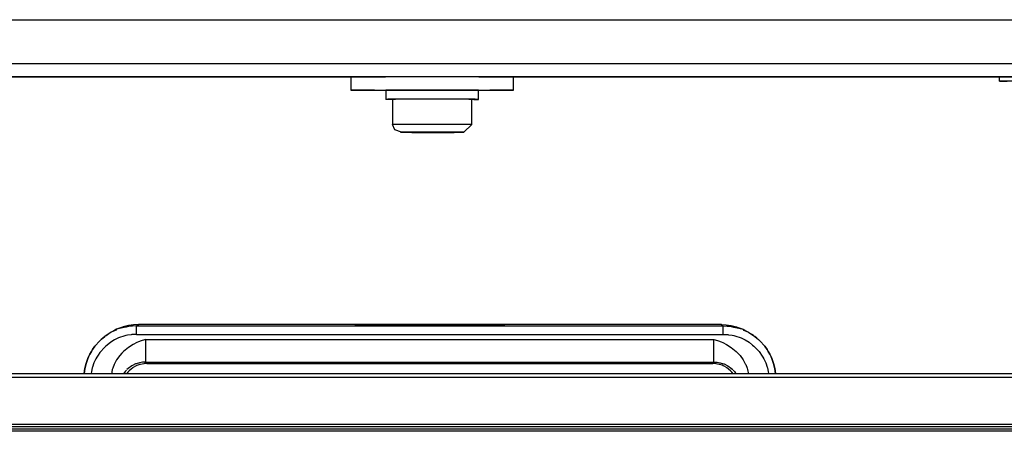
# Model space of a CAD drawing. Header units: millimetres. Extents: x -1298 to 168, y 345 to 933.
# Tile 13 of 22: x -637 to -414, y 668 to 761. Entities that reach past the tile are written whole.
import ezdxf

# ---------------------------------------------------------------- set-up
doc = ezdxf.new("R2010")
doc.units = ezdxf.units.MM

# ---------------------------------------------------------------- blocks, each defined once
blk = doc.blocks.new('Etikett_1__3', base_point=(-560.5, 691.69))
at = {"color": 7, "linetype": 'Continuous'}
for p, q in [((-560.5, 691.82), (-560.28, 691.83)), ((-560.28, 691.83), (-559.86, 691.85)), ((-559.86, 691.85), (-558.72, 691.87)), ((-559.63, 691.79), (-559.44, 691.81)), ((-559.44, 691.81), (-558.89, 691.83)), ((-559.44, 691.81), (-558.89, 691.83)), ((-558.89, 691.83), (-557.85, 691.85)), ((-558.89, 691.83), (-557.85, 691.85)), ((-558.72, 691.87), (-557.72, 691.89)), ((-557.85, 691.85), (-552.87, 691.91)), ((-557.85, 691.85), (-552.87, 691.91)), ((-557.72, 691.89), (-550.2, 691.94)), ((-557.43, 691.81), (-557.72, 691.89)), ((-557.25, 691.81), (-557.43, 691.81)), ((-556.66, 691.83), (-557.25, 691.81)), ((-556.66, 691.83), (-554.06, 691.86)), ((-555.42, 691.86), (-556.66, 691.83)), ((-556.66, 691.83), (-554.06, 691.86)), ((-554.06, 691.86), (-556.45, 691.81)), ((-555.98, 691.82), (-556.23, 691.81)), ((-555.98, 691.82), (-556.23, 691.81)), ((-555.25, 691.84), (-555.98, 691.82)), ((-555.25, 691.84), (-555.98, 691.82)), ((-554.22, 691.89), (-555.42, 691.86)), ((-554.06, 691.86), (-555.25, 691.84)), ((-554.06, 691.86), (-555.25, 691.84)), ((-553.45, 691.9), (-554.36, 691.89)), ((-554.22, 691.89), (-554.36, 691.89)), ((-552.39, 691.9), (-553.45, 691.9)), ((-552.87, 691.91), (-544.23, 691.95)), ((-552.87, 691.91), (-544.23, 691.95)), ((-551.59, 691.9), (-552.39, 691.9)), ((-551.86, 691.89), (-551.59, 691.9)), ((-551.86, 691.89), (-551.59, 691.9)), ((-551.86, 691.72), (-551.86, 691.89)), ((-546.24, 691.93), (-550.92, 691.91)), ((-550.6, 691.9), (-550.92, 691.91)), ((-550.6, 691.9), (-550.92, 691.91)), ((-550.37, 691.89), (-550.6, 691.9)), ((-550.37, 691.89), (-550.6, 691.9)), ((-550.2, 691.94), (-550.29, 691.71)), ((-550.2, 691.94), (-544.23, 691.95)), ((-548.18, 691.9), (-548.33, 691.79)), ((-548.18, 691.9), (-548.33, 691.79)), ((-547.87, 691.79), (-548.33, 691.79)), ((-548.33, 691.79), (-546.8, 691.78)), ((-547.87, 691.79), (-548.33, 691.79)), ((-547.87, 691.79), (-548.18, 691.9)), ((-547.87, 691.79), (-548.18, 691.9)), ((-547.16, 691.91), (-547.87, 691.79)), ((-547.16, 691.91), (-547.87, 691.79)), ((-546.8, 691.78), (-547.87, 691.79)), ((-546.8, 691.78), (-547.87, 691.79)), ((-546.57, 691.91), (-547.16, 691.91)), ((-546.57, 691.91), (-547.16, 691.91)), ((-546.8, 691.78), (-546.24, 691.93)), ((-546.16, 691.78), (-546.8, 691.78)), ((-546.16, 691.78), (-546.8, 691.78)), ((-545.99, 691.91), (-546.57, 691.91)), ((-545.99, 691.91), (-546.57, 691.91)), ((-546.24, 691.93), (-545.82, 691.76)), ((-545.11, 691.92), (-546.24, 691.93)), ((-545.82, 691.76), (-546.16, 691.78)), ((-545.82, 691.76), (-546.16, 691.78)), ((-545.86, 691.91), (-545.99, 691.91)), ((-545.86, 691.91), (-545.99, 691.91)), ((-544.75, 691.8), (-545.86, 691.91)), ((-545.86, 691.91), (-545.53, 691.8)), ((-545.53, 691.8), (-544.44, 691.8)), ((-544.23, 691.95), (-545.11, 691.92)), ((-544.92, 691.8), (-544.75, 691.8)), ((-544.75, 691.8), (-544.44, 691.8)), ((-544.44, 691.8), (-544.75, 691.8)), ((-544.44, 691.8), (-543.74, 691.82)), ((-544.44, 691.8), (-543.74, 691.82)), ((-543.94, 691.78), (-544.44, 691.8)), ((-538.25, 691.94), (-544.23, 691.95)), ((-535.59, 691.91), (-544.23, 691.95)), ((-535.59, 691.91), (-544.23, 691.95)), ((-543.91, 691.91), (-544.23, 691.95)), ((-543.59, 691.83), (-543.94, 691.78)), ((-543.74, 691.82), (-543.91, 691.91)), ((-543.74, 691.82), (-543.59, 691.83)), ((-543.74, 691.82), (-543.59, 691.83)), ((-539.05, 691.92), (-543.34, 691.93)), ((-542.98, 691.91), (-543.34, 691.93)), ((-542.98, 691.91), (-543.34, 691.93)), ((-542.75, 691.91), (-542.98, 691.91)), ((-542.75, 691.91), (-542.98, 691.91)), ((-542.75, 691.91), (-542.71, 691.69)), ((-540.26, 691.91), (-540.62, 691.9)), ((-540.26, 691.91), (-540.62, 691.9)), ((-539.6, 691.91), (-540.62, 691.9)), ((-539.6, 691.91), (-540.62, 691.9)), ((-540.62, 691.9), (-538.5, 691.81)), ((-539.6, 691.91), (-540.26, 691.91)), ((-539.6, 691.91), (-540.26, 691.91)), ((-538.65, 691.91), (-539.6, 691.91)), ((-538.65, 691.91), (-539.6, 691.91)), ((-538.65, 691.91), (-539.6, 691.91)), ((-538.65, 691.91), (-539.6, 691.91)), ((-537.72, 691.8), (-539.05, 691.92)), ((-538.19, 691.8), (-538.65, 691.91)), ((-538.19, 691.8), (-538.65, 691.91)), ((-538.19, 691.8), (-538.65, 691.91)), ((-538.19, 691.8), (-538.65, 691.91)), ((-538.5, 691.81), (-538.19, 691.8)), ((-530.73, 691.89), (-538.25, 691.94)), ((-538.19, 691.8), (-537.72, 691.8)), ((-538.04, 691.77), (-538.19, 691.8)), ((-538.04, 691.77), (-538.19, 691.8)), ((-537.35, 691.8), (-538.19, 691.8)), ((-537.9, 691.76), (-538.04, 691.77)), ((-537.9, 691.76), (-538.04, 691.77)), ((-537.72, 691.8), (-536.57, 691.81)), ((-536.57, 691.81), (-537.72, 691.8)), ((-536.57, 691.81), (-537.35, 691.8)), ((-537.11, 691.8), (-536.89, 691.8)), ((-536.89, 691.8), (-536.57, 691.81)), ((-536.57, 691.81), (-535.93, 691.83)), ((-536.57, 691.81), (-535.93, 691.83)), ((-535.93, 691.83), (-536.57, 691.81)), ((-535.93, 691.83), (-536.57, 691.81)), ((-535.93, 691.83), (-535.78, 691.84)), ((-535.93, 691.83), (-535.78, 691.84)), ((-535.78, 691.84), (-535.93, 691.83)), ((-530.6, 691.86), (-535.59, 691.91)), ((-534.33, 691.9), (-535.59, 691.91)), ((-534.57, 691.88), (-535.39, 691.89)), ((-532.61, 691.88), (-535.39, 691.89)), ((-534.57, 691.88), (-535.39, 691.89)), ((-534.33, 691.9), (-534.57, 691.88)), ((-534.33, 691.9), (-534.57, 691.88)), ((-534.33, 691.9), (-534.45, 691.72)), ((-531.86, 691.88), (-532.61, 691.88)), ((-532.1, 691.72), (-532.03, 691.87)), ((-531.86, 691.88), (-532.03, 691.87)), ((-531.86, 691.88), (-532.03, 691.87)), ((-529.73, 691.87), (-530.73, 691.89)), ((-529.57, 691.84), (-530.6, 691.86)), ((-528.6, 691.85), (-529.73, 691.87)), ((-529.02, 691.82), (-529.57, 691.84)), ((-528.83, 691.8), (-529.02, 691.82)), ((-528.21, 691.83), (-528.6, 691.85))]:
    blk.add_line(p, q, dxfattribs=at)
blk = doc.blocks.new('Rahmendeckel-bearb__1__6', base_point=(-1153.34, 668.82))
at = {"color": 7, "linetype": 'Continuous'}
for p, q in [((64.36, 680.82), (-1152.64, 680.82)), ((-1153.34, 668.82), (65.05, 668.82))]:
    blk.add_line(p, q, dxfattribs=at)
at = {"color": 1, "linetype": 'Continuous'}
for p, q in [((64.36, 680.02), (-1152.64, 680.02)), ((-1153.33, 669.42), (65.04, 669.42)), ((-1153.34, 668.82), (65.05, 668.82))]:
    blk.add_line(p, q, dxfattribs=at)
blk = doc.blocks.new('Gehaeuse-kpl_-S120__26', base_point=(-1215.34, 345.41))
blk.add_blockref('Rahmendeckel-bearb__1__6', (-1153.34, 668.82))
blk = doc.blocks.new('Rahmen_lang-bearb_-S120__27', base_point=(-1188.64, 667.76))
at = {"color": 1, "linetype": 'Continuous'}
blk.add_line((100.36, 668.26), (-1188.64, 668.26), dxfattribs=at)
at = {"color": 7, "linetype": 'Continuous'}
blk.add_line((100.36, 667.76), (-1188.64, 667.76), dxfattribs=at)
blk = doc.blocks.new('Diffusor-S120-kpl___33', base_point=(-1188.64, 369.41))
blk.add_blockref('Rahmen_lang-bearb_-S120__27', (-1188.64, 667.76))
blk = doc.blocks.new('Griff_1__34', base_point=(-622.73, 680.78))
at = {"color": 7, "linetype": 'Continuous'}
for p, q in [((-612.67, 691.83), (-613.84, 691.54)), ((-611.52, 692), (-612.67, 691.83)), ((-610.35, 692.06), (-611.52, 692)), ((-477.93, 692.06), (-610.35, 692.06)), ((-561.23, 691.91), (-561.08, 691.92)), ((-561.23, 691.91), (-561.08, 691.92)), ((-561.08, 691.92), (-560.89, 691.93)), ((-561.08, 691.92), (-560.89, 691.93)), ((-560.89, 691.93), (-560.33, 691.94)), ((-560.89, 691.93), (-560.62, 691.84)), ((-560.62, 691.84), (-560.33, 691.94)), ((-560.33, 691.94), (-558.71, 691.8)), ((-560.33, 691.94), (-559.68, 691.82)), ((-559.68, 691.82), (-559.17, 691.81)), ((-559.17, 691.81), (-558.71, 691.8)), ((-558.71, 691.8), (-552.75, 691.75)), ((-558.71, 691.8), (-558.21, 691.79)), ((-558.21, 691.79), (-557.64, 691.79)), ((-557.64, 691.79), (-557.14, 691.78)), ((-557.14, 691.78), (-556.55, 691.78)), ((-556.55, 691.78), (-554.83, 691.76)), ((-554.83, 691.76), (-554.08, 691.76)), ((-554.08, 691.76), (-552.75, 691.75)), ((-552.75, 691.75), (-544.14, 691.73)), ((-552.75, 691.75), (-549.25, 691.73)), ((-549.25, 691.73), (-544.14, 691.73)), ((-535.54, 691.75), (-544.14, 691.73)), ((-544.14, 691.73), (-537.63, 691.74)), ((-537.63, 691.74), (-535.54, 691.75)), ((-529.58, 691.8), (-535.54, 691.75)), ((-535.54, 691.75), (-533.58, 691.76)), ((-533.58, 691.76), (-532.33, 691.77)), ((-532.33, 691.77), (-531.72, 691.78)), ((-531.72, 691.78), (-531.15, 691.78)), ((-531.15, 691.78), (-530.65, 691.79)), ((-530.65, 691.79), (-530.08, 691.79)), ((-530.08, 691.79), (-529.58, 691.8)), ((-527.95, 691.94), (-529.58, 691.8)), ((-529.58, 691.8), (-529.13, 691.81)), ((-529.13, 691.81), (-528.71, 691.82)), ((-528.71, 691.82), (-527.95, 691.94)), ((-527.4, 691.93), (-527.95, 691.94)), ((-527.95, 691.94), (-527.67, 691.84)), ((-527.67, 691.84), (-527.4, 691.93)), ((-527.2, 691.92), (-527.4, 691.93)), ((-527.4, 691.93), (-527.2, 691.92)), ((-527.06, 691.91), (-527.2, 691.92)), ((-527.2, 691.92), (-527.06, 691.91)), ((-477.93, 692.06), (-476.77, 692)), ((-476.77, 692), (-475.62, 691.83)), ((-475.62, 691.83), (-474.45, 691.54)), ((-617.76, 689.52), (-618.05, 689.29)), ((-617.76, 689.52), (-617.3, 689.84)), ((-617.02, 690.04), (-617.3, 689.84)), ((-616.62, 690.29), (-617.02, 690.04)), ((-616.01, 690.64), (-616.62, 690.29)), ((-615.37, 690.96), (-616.01, 690.64)), ((-614.71, 691.24), (-615.37, 690.96)), ((-614.04, 691.48), (-614.71, 691.24)), ((-613.84, 691.54), (-614.04, 691.48)), ((-474.45, 691.54), (-474.25, 691.48)), ((-474.25, 691.48), (-473.58, 691.24)), ((-473.58, 691.24), (-472.92, 690.96)), ((-472.92, 690.96), (-472.28, 690.64)), ((-472.28, 690.64), (-471.67, 690.29)), ((-471.67, 690.29), (-471.27, 690.04)), ((-471.27, 690.04), (-470.99, 689.84)), ((-470.53, 689.52), (-470.99, 689.84)), ((-470.53, 689.52), (-470.24, 689.29)), ((-620.14, 687.28), (-620.28, 687.1)), ((-620.28, 687.1), (-620.14, 687.28)), ((-619.3, 688.21), (-620.14, 687.28)), ((-620.14, 687.28), (-619.3, 688.21)), ((-619.3, 688.21), (-618.49, 688.95)), ((-618.85, 688.64), (-619.3, 688.21)), ((-618.49, 688.95), (-618.85, 688.64)), ((-618.05, 689.29), (-618.49, 688.95)), ((-618.49, 688.95), (-618.05, 689.29)), ((-470.24, 689.29), (-469.8, 688.95)), ((-469.8, 688.95), (-470.24, 689.29)), ((-469.8, 688.95), (-469.44, 688.64)), ((-468.99, 688.21), (-469.8, 688.95)), ((-469.44, 688.64), (-468.99, 688.21)), ((-468.99, 688.21), (-468.15, 687.28)), ((-468.15, 687.28), (-468.99, 688.21)), ((-468.15, 687.28), (-468.01, 687.1)), ((-468.01, 687.1), (-468.15, 687.28)), ((-621.42, 685.34), (-621.73, 684.7)), ((-621.73, 684.7), (-621.42, 685.34)), ((-621.07, 685.95), (-621.42, 685.34)), ((-621.42, 685.34), (-621.07, 685.95)), ((-620.83, 686.34), (-621.07, 685.95)), ((-621.07, 685.95), (-620.83, 686.34)), ((-620.28, 687.1), (-620.83, 686.34)), ((-620.83, 686.34), (-620.28, 687.1)), ((-468.01, 687.1), (-467.46, 686.34)), ((-467.46, 686.34), (-468.01, 687.1)), ((-467.46, 686.34), (-467.22, 685.95)), ((-467.22, 685.95), (-467.46, 686.34)), ((-467.22, 685.95), (-466.87, 685.34)), ((-466.87, 685.34), (-467.22, 685.95)), ((-466.87, 685.34), (-466.56, 684.7)), ((-466.56, 684.7), (-466.87, 685.34)), ((-622.29, 683.18), (-622.56, 682.06)), ((-622.56, 682.06), (-622.29, 683.18)), ((-622.23, 683.39), (-622.29, 683.18)), ((-622.29, 683.18), (-622.23, 683.39)), ((-621.89, 684.33), (-622.23, 683.39)), ((-622.23, 683.39), (-621.89, 684.33)), ((-621.73, 684.7), (-621.89, 684.33)), ((-621.89, 684.33), (-621.73, 684.7)), ((-610.57, 682.77), (-610.73, 682.7)), ((-610.06, 682.94), (-610.57, 682.77)), ((-609.92, 682.98), (-610.06, 682.94)), ((-609.54, 683.07), (-609.92, 682.98)), ((-609.2, 683.13), (-609.54, 683.07)), ((-609.01, 683.15), (-609.2, 683.13)), ((-608.46, 683.19), (-609.01, 683.15)), ((-608.46, 683.19), (-479.83, 683.19)), ((-479.28, 683.15), (-479.83, 683.19)), ((-479.08, 683.13), (-479.28, 683.15)), ((-478.75, 683.07), (-479.08, 683.13)), ((-478.36, 682.98), (-478.75, 683.07)), ((-478.23, 682.94), (-478.36, 682.98)), ((-477.72, 682.77), (-478.23, 682.94)), ((-477.45, 682.65), (-477.72, 682.77)), ((-466.56, 684.7), (-466.4, 684.33)), ((-466.4, 684.33), (-466.56, 684.7)), ((-466.4, 684.33), (-466.06, 683.39)), ((-466.06, 683.39), (-466.4, 684.33)), ((-466.06, 683.39), (-466, 683.18)), ((-466, 683.18), (-466.06, 683.39)), ((-466, 683.18), (-465.72, 682.06)), ((-465.72, 682.06), (-466, 683.18)), ((-622.56, 682.06), (-622.73, 680.91)), ((-622.73, 680.91), (-622.56, 682.06)), ((-612.82, 681.19), (-613.14, 680.8)), ((-612.65, 681.37), (-612.82, 681.19)), ((-612.47, 681.55), (-612.65, 681.37)), ((-612.03, 681.93), (-612.47, 681.55)), ((-611.7, 682.17), (-612.03, 681.93)), ((-611.56, 682.26), (-611.7, 682.17)), ((-611.07, 682.54), (-611.56, 682.26)), ((-610.73, 682.7), (-611.07, 682.54)), ((-477.22, 682.54), (-477.45, 682.65)), ((-476.73, 682.26), (-477.22, 682.54)), ((-476.59, 682.17), (-476.73, 682.26)), ((-476.26, 681.93), (-476.59, 682.17)), ((-475.82, 681.55), (-476.26, 681.93)), ((-475.63, 681.37), (-475.82, 681.55)), ((-475.47, 681.19), (-475.63, 681.37)), ((-475.15, 680.8), (-475.47, 681.19)), ((-465.72, 682.06), (-465.56, 680.91)), ((-465.56, 680.91), (-465.72, 682.06))]:
    blk.add_line(p, q, dxfattribs=at)
at = {"color": 1, "linetype": 'Continuous'}
for p, q in [((-610.83, 691.72), (-611.73, 691.69)), ((-610.83, 691.72), (-610.35, 692.06)), ((-610.83, 691.72), (-477.46, 691.72)), ((-610.83, 689.81), (-610.83, 691.72)), ((-561.08, 691.92), (-561.23, 691.91)), ((-560.89, 691.93), (-561.08, 691.92)), ((-560.33, 691.94), (-560.89, 691.93)), ((-559.6, 691.96), (-560.33, 691.94)), ((-555.98, 692.01), (-559.6, 691.96)), ((-544.14, 692.05), (-555.98, 692.01)), ((-544.14, 692.05), (-532.31, 692.01)), ((-532.31, 692.01), (-528.69, 691.96)), ((-528.69, 691.96), (-527.95, 691.94)), ((-527.95, 691.94), (-527.4, 691.93)), ((-527.4, 691.93), (-527.2, 691.92)), ((-527.2, 691.92), (-527.06, 691.91)), ((-477.46, 691.72), (-477.93, 692.06)), ((-477.46, 691.72), (-476.56, 691.69)), ((-477.46, 689.81), (-477.46, 691.72)), ((-617.55, 689.66), (-617.76, 689.52)), ((-616.62, 690.29), (-617.55, 689.66)), ((-615.48, 690.78), (-616.62, 690.29)), ((-615.37, 690.96), (-615.48, 690.78)), ((-614.36, 691.19), (-615.37, 690.96)), ((-613.99, 691.3), (-614.36, 691.19)), ((-613.21, 691.48), (-613.99, 691.3)), ((-613.25, 689.53), (-613.92, 689.35)), ((-612.91, 689.61), (-613.25, 689.53)), ((-612.62, 691.59), (-613.21, 691.48)), ((-612.05, 689.74), (-612.91, 689.61)), ((-612.02, 691.66), (-612.62, 691.59)), ((-611.87, 689.76), (-612.05, 689.74)), ((-611.73, 691.69), (-612.02, 691.66)), ((-610.83, 689.81), (-611.87, 689.76)), ((-610.83, 689.81), (-477.46, 689.81)), ((-477.46, 689.81), (-476.41, 689.76)), ((-476.56, 691.69), (-476.26, 691.66)), ((-476.41, 689.76), (-476.24, 689.74)), ((-476.26, 691.66), (-475.66, 691.59)), ((-476.24, 689.74), (-475.38, 689.61)), ((-475.66, 691.59), (-475.08, 691.48)), ((-475.38, 689.61), (-475.04, 689.53)), ((-475.08, 691.48), (-474.3, 691.3)), ((-475.04, 689.53), (-474.37, 689.35)), ((-474.3, 691.3), (-473.93, 691.19)), ((-473.93, 691.19), (-472.92, 690.96)), ((-472.92, 690.96), (-472.81, 690.78)), ((-472.81, 690.78), (-471.67, 690.29)), ((-471.67, 690.29), (-470.74, 689.66)), ((-470.74, 689.66), (-470.53, 689.52)), ((-617.53, 687.39), (-617.82, 687.15)), ((-616.71, 688.01), (-617.53, 687.39)), ((-615.83, 688.55), (-616.71, 688.01)), ((-615.68, 688.63), (-615.83, 688.55)), ((-614.9, 688.99), (-615.68, 688.63)), ((-614.49, 689.15), (-614.9, 688.99)), ((-613.92, 689.35), (-614.49, 689.15)), ((-611.62, 687.49), (-612.67, 686.82)), ((-610.76, 687.93), (-611.62, 687.49)), ((-610.35, 688.11), (-610.76, 687.93)), ((-609.76, 688.34), (-610.35, 688.11)), ((-609.55, 688.42), (-609.76, 688.34)), ((-608.73, 688.68), (-609.55, 688.42)), ((-608.73, 688.68), (-608.36, 688.65)), ((-608.73, 683.52), (-608.73, 688.68)), ((-608.36, 688.65), (-607.98, 688.62)), ((-607.98, 688.62), (-480.63, 688.62)), ((-480.63, 688.62), (-479.55, 688.68)), ((-479.55, 688.68), (-478.74, 688.42)), ((-479.55, 683.52), (-479.55, 688.68)), ((-478.74, 688.42), (-478.52, 688.34)), ((-478.52, 688.34), (-477.94, 688.11)), ((-477.94, 688.11), (-477.53, 687.93)), ((-477.53, 687.93), (-476.67, 687.49)), ((-476.67, 687.49), (-475.61, 686.82)), ((-474.37, 689.35), (-473.8, 689.15)), ((-473.8, 689.15), (-473.39, 688.99)), ((-473.39, 688.99), (-472.61, 688.63)), ((-472.61, 688.63), (-472.46, 688.55)), ((-472.46, 688.55), (-471.58, 688.01)), ((-471.58, 688.01), (-470.76, 687.39)), ((-470.76, 687.39), (-470.47, 687.15)), ((-619.57, 685.11), (-619.87, 684.62)), ((-619.15, 685.71), (-619.57, 685.11)), ((-618.97, 685.93), (-619.15, 685.71)), ((-618.29, 686.7), (-618.97, 685.93)), ((-617.82, 687.15), (-618.29, 686.7)), ((-614.17, 685.53), (-614.66, 684.97)), ((-613.78, 685.91), (-614.17, 685.53)), ((-612.67, 686.82), (-613.78, 685.91)), ((-475.61, 686.82), (-474.51, 685.91)), ((-474.51, 685.91), (-474.12, 685.53)), ((-474.12, 685.53), (-473.63, 684.97)), ((-470.47, 687.15), (-470, 686.7)), ((-470, 686.7), (-469.31, 685.93)), ((-469.31, 685.93), (-469.14, 685.71)), ((-469.14, 685.71), (-468.71, 685.11)), ((-468.71, 685.11), (-468.41, 684.62)), ((-620.52, 683.31), (-620.85, 682.35)), ((-620.46, 683.45), (-620.52, 683.31)), ((-620.09, 684.23), (-620.46, 683.45)), ((-619.87, 684.62), (-620.09, 684.23)), ((-615.94, 682.92), (-616.25, 682.12)), ((-615.84, 683.14), (-615.94, 682.92)), ((-615.38, 683.98), (-615.84, 683.14)), ((-614.66, 684.97), (-615.38, 683.98)), ((-611.04, 683.08), (-611.76, 682.73)), ((-610.88, 683.14), (-611.04, 683.08)), ((-610.17, 683.36), (-610.88, 683.14)), ((-609.74, 683.44), (-610.17, 683.36)), ((-609.45, 683.48), (-609.74, 683.44)), ((-609.24, 683.5), (-609.45, 683.48)), ((-608.73, 683.52), (-609.24, 683.5)), ((-608.73, 683.52), (-479.55, 683.52)), ((-608.73, 683.52), (-608.46, 683.19)), ((-479.55, 683.52), (-479.83, 683.19)), ((-479.55, 683.52), (-479.05, 683.5)), ((-479.05, 683.5), (-478.84, 683.48)), ((-478.84, 683.48), (-478.55, 683.44)), ((-478.55, 683.44), (-478.12, 683.36)), ((-478.12, 683.36), (-477.41, 683.14)), ((-477.41, 683.14), (-477.24, 683.08)), ((-477.24, 683.08), (-476.53, 682.73)), ((-473.63, 684.97), (-472.91, 683.98)), ((-472.91, 683.98), (-472.45, 683.14)), ((-472.45, 683.14), (-472.34, 682.92)), ((-472.34, 682.92), (-472.03, 682.12)), ((-468.41, 684.62), (-468.2, 684.23)), ((-468.2, 684.23), (-467.83, 683.45)), ((-467.83, 683.45), (-467.77, 683.31)), ((-467.77, 683.31), (-467.43, 682.35)), ((-621.09, 681.36), (-621.17, 680.92)), ((-620.89, 682.21), (-621.09, 681.36)), ((-620.85, 682.35), (-620.89, 682.21)), ((-616.34, 681.84), (-616.56, 680.78)), ((-616.25, 682.12), (-616.34, 681.84)), ((-613.7, 680.95), (-613.79, 680.82)), ((-613.58, 681.12), (-613.7, 680.95)), ((-613.4, 681.35), (-613.58, 681.12)), ((-613.14, 681.65), (-613.4, 681.35)), ((-612.7, 682.07), (-613, 681.79)), ((-611.92, 682.64), (-612.7, 682.07)), ((-611.76, 682.73), (-611.92, 682.64)), ((-476.53, 682.73), (-476.37, 682.64)), ((-476.37, 682.64), (-475.58, 682.07)), ((-475.58, 682.07), (-475.29, 681.79)), ((-475.15, 681.65), (-474.89, 681.35)), ((-474.89, 681.35), (-474.71, 681.12)), ((-474.71, 681.12), (-474.58, 680.95)), ((-474.58, 680.95), (-474.5, 680.82)), ((-472.03, 682.12), (-471.95, 681.84)), ((-471.95, 681.84), (-471.73, 680.78)), ((-467.43, 682.35), (-467.39, 682.21)), ((-467.39, 682.21), (-467.2, 681.36)), ((-467.2, 681.36), (-467.12, 680.92))]:
    blk.add_line(p, q, dxfattribs=at)
blk = doc.blocks.new('Scheibe_DIN9021-4_3-140HV-P-P2R_1_1', base_point=(-414.62, 747.37))
at = {"color": 7, "linetype": 'Continuous'}
for p, q in [((-414.62, 747.37), (-414.62, 748.37)), ((-402.62, 748.37), (-402.62, 747.37)), ((-412.62, 747.37), (-412.86, 747.37)), ((-404.38, 747.37), (-404.62, 747.37))]:
    blk.add_line(p, q, dxfattribs=at)
for points, knots in [([(-402.62, 748.37), (-402.67, 748.37), (-402.87, 748.37), (-403.31, 748.37), (-404.01, 748.38), (-404.94, 748.38), (-406.06, 748.38), (-407.31, 748.38), (-408.62, 748.38), (-409.93, 748.38), (-411.18, 748.38), (-412.3, 748.38), (-413.23, 748.38), (-413.94, 748.37), (-414.37, 748.37), (-414.57, 748.37), (-414.62, 748.37)], [0, 0, 0, 0, 0.150465, 0.594304, 1.309256, 2.259465, 3.397275, 4.665621, 6.000892, 7.336118, 8.604334, 9.741934, 10.691863, 11.406481, 11.849978, 12.00028, 12.00028, 12.00028, 12.00028]), ([(-404.38, 747.37), (-404.13, 747.37), (-403.72, 747.37), (-403.13, 747.37), (-402.88, 747.37), (-402.54, 747.37), (-402.94, 747.37), (-403.26, 747.37), (-404.03, 747.38), (-404.94, 747.38), (-406.06, 747.38), (-407.31, 747.38), (-408.62, 747.38), (-409.94, 747.38), (-411.18, 747.38), (-412.31, 747.38), (-413.22, 747.38), (-414, 747.37), (-414.31, 747.37), (-414.69, 747.37), (-414.38, 747.37), (-414.12, 747.37), (-413.53, 747.37), (-413.11, 747.37), (-412.86, 747.37)], [0, 0, 0, 0, 0.743178, 1.276665, 1.621097, 1.757365, 1.907839, 2.351704, 3.066696, 4.016955, 5.154821, 6.423221, 7.758538, 9.093796, 10.362024, 11.499613, 12.452429, 13.18746, 13.627776, 13.757385, 13.872904, 14.21456, 14.768899, 15.514752, 15.514752, 15.514752, 15.514752])]:
    blk.add_open_spline(points, degree=3, knots=knots, dxfattribs=at)
blk = doc.blocks.new('Zylinderschraube_DIN6912-M12x45-8_8-P-R2R', base_point=(-552.62, 735.76))
at = {"color": 7, "linetype": 'Continuous'}
for p, q in [((-552.62, 743.27), (-552.62, 737.57)), ((-534.62, 737.57), (-534.62, 743.27)), ((-552.09, 736.3), (-552.62, 737.57)), ((-534.62, 737.57), (-536.42, 735.77)), ((-550.56, 735.77), (-552.09, 736.3)), ((-536.42, 735.77), (-550.56, 735.77)), ((-548.62, 735.77), (-543.54, 735.78)), ((-543.54, 735.78), (-548.62, 735.77)), ((-538.62, 735.77), (-543.54, 735.78)), ((-543.54, 735.78), (-538.62, 735.77))]:
    blk.add_line(p, q, dxfattribs=at)
for points, knots in [([(-534.62, 743.27), (-534.68, 743.27), (-534.91, 743.27), (-535.41, 743.27), (-536.23, 743.28), (-537.34, 743.28), (-538.68, 743.28), (-540.22, 743.28), (-541.89, 743.28), (-543.62, 743.28), (-545.35, 743.28), (-547.02, 743.28), (-548.56, 743.28), (-549.9, 743.28), (-551.01, 743.28), (-551.83, 743.27), (-552.33, 743.27), (-552.56, 743.27), (-552.62, 743.27)], [0, 0, 0, 0, 0.172515, 0.684051, 1.515422, 2.634509, 3.998294, 5.554351, 7.242864, 8.998923, 10.755025, 12.443662, 13.999921, 15.363977, 16.483244, 17.314935, 17.827089, 18.000024, 18.000024, 18.000024, 18.000024]), ([(-550.56, 735.77), (-550.42, 735.77), (-550.07, 735.77), (-549.46, 735.77), (-548.66, 735.77), (-547.71, 735.76), (-546.63, 735.76), (-545.33, 735.76), (-543.85, 735.76), (-542.24, 735.76), (-540.7, 735.76), (-539.31, 735.76), (-538.15, 735.77), (-537.28, 735.77), (-536.73, 735.77), (-536.48, 735.77), (-536.42, 735.77)], [0, 0, 0, 0, 0.413632, 1.038541, 1.845325, 2.807152, 3.894051, 5.073405, 6.701236, 8.341378, 9.90815, 11.319703, 12.502296, 13.394153, 13.948666, 14.1368, 14.1368, 14.1368, 14.1368])]:
    blk.add_open_spline(points, degree=3, knots=knots, dxfattribs=at)
at = {"color": 1, "linetype": 'Continuous'}
for points, knots in [([(-534.62, 737.57), (-534.68, 737.57), (-534.91, 737.57), (-535.41, 737.57), (-536.23, 737.58), (-537.34, 737.58), (-538.69, 737.58), (-540.22, 737.58), (-541.89, 737.58), (-543.62, 737.58), (-545.35, 737.58), (-547.02, 737.58), (-548.56, 737.58), (-549.9, 737.58), (-551.01, 737.58), (-551.83, 737.57), (-552.33, 737.57), (-552.56, 737.57), (-552.62, 737.57)], [0, 0, 0, 0, 0.173329, 0.686056, 1.518042, 2.637473, 4.001344, 5.557256, 7.245433, 9.001019, 10.756567, 12.44463, 14.000356, 15.363977, 16.483244, 17.314935, 17.827089, 18.000024, 18.000024, 18.000024, 18.000024]), ([(-536.42, 735.77), (-536.48, 735.77), (-536.7, 735.77), (-537.17, 735.77), (-537.93, 735.78), (-538.94, 735.78), (-540.18, 735.78), (-541.56, 735.78), (-543.02, 735.78), (-544.51, 735.77), (-545.98, 735.77), (-547.35, 735.78), (-548.56, 735.78), (-549.51, 735.78), (-550.24, 735.77), (-550.59, 735.77), (-550.93, 735.77), (-550.71, 735.77), (-550.56, 735.77)], [0, 0, 0, 0, 0.177706, 0.659236, 1.418693, 2.452214, 3.701981, 5.10943, 6.605359, 8.093314, 9.584948, 11.001797, 12.206963, 13.186419, 13.896013, 14.30376, 14.408116, 14.679442, 14.679442, 14.679442, 14.679442])]:
    blk.add_open_spline(points, degree=3, knots=knots, dxfattribs=at)
blk = doc.blocks.new('05_03912_P_Federring_DIN128-A12-FST-P-R2R_1', base_point=(-554.17, 743.26))
at = {"color": 7, "linetype": 'Continuous'}
for p, q in [((-554.17, 745.37), (-554.17, 743.27)), ((-553.13, 743.27), (-554.17, 743.27)), ((-552.62, 743.26), (-553.13, 743.27)), ((-534.12, 743.27), (-534.62, 743.26)), ((-533.07, 743.27), (-533.07, 745.37))]:
    blk.add_line(p, q, dxfattribs=at)
for points, knots in [([(-533.07, 745.37), (-533.14, 745.37), (-533.41, 745.37), (-534, 745.38), (-534.96, 745.38), (-536.26, 745.38), (-537.84, 745.38), (-539.64, 745.38), (-541.59, 745.38), (-543.62, 745.38), (-545.65, 745.38), (-547.61, 745.38), (-549.41, 745.38), (-550.98, 745.38), (-552.28, 745.38), (-553.24, 745.38), (-553.83, 745.37), (-554.1, 745.37), (-554.17, 745.37)], [0, 0, 0, 0, 0.203128, 0.80404, 1.779168, 3.091218, 4.68979, 6.513477, 8.492223, 10.550018, 12.607812, 14.586559, 16.410246, 18.008818, 19.320868, 20.295995, 20.896687, 21.09959, 21.09959, 21.09959, 21.09959]), ([(-534.12, 743.27), (-533.96, 743.27), (-533.69, 743.27), (-533.34, 743.27), (-533.16, 743.27), (-533, 743.27), (-533.57, 743.27), (-533.89, 743.28), (-535.01, 743.28), (-536.24, 743.28), (-537.84, 743.28), (-539.63, 743.28), (-541.59, 743.28), (-543.62, 743.28), (-545.65, 743.28), (-547.61, 743.28), (-549.41, 743.28), (-550.99, 743.28), (-552.28, 743.28), (-553.24, 743.28), (-553.84, 743.27), (-554.1, 743.27), (-554.17, 743.27)], [0, 0, 0, 0, 0.458047, 0.824458, 1.017251, 1.044793, 1.247118, 1.846937, 2.821667, 4.133675, 5.732523, 7.556744, 9.536206, 11.594811, 13.653415, 15.632878, 17.457098, 19.055947, 20.367955, 21.342684, 21.942716, 22.145251, 22.145251, 22.145251, 22.145251])]:
    blk.add_open_spline(points, degree=3, knots=knots, dxfattribs=at)
blk = doc.blocks.new('Scheibe__47', base_point=(-562.12, 745.35))
at = {"color": 7, "linetype": 'Continuous'}
for p, q in [((-562.12, 748.37), (-562.12, 745.37)), ((-525.12, 745.37), (-525.12, 748.37)), ((-556.7, 745.36), (-554.17, 745.35)), ((-533.07, 745.35), (-530.54, 745.36))]:
    blk.add_line(p, q, dxfattribs=at)
for points, knots in [([(-525.12, 748.37), (-525.32, 748.37), (-525.79, 748.38), (-526.83, 748.38), (-528.44, 748.38), (-530.71, 748.39), (-533.47, 748.39), (-536.63, 748.39), (-540.06, 748.39), (-543.62, 748.39), (-547.18, 748.39), (-550.61, 748.39), (-553.77, 748.39), (-556.53, 748.39), (-558.81, 748.38), (-560.42, 748.38), (-561.45, 748.38), (-561.92, 748.37), (-562.12, 748.37)], [0, 0, 0, 0, 0.591335, 1.408254, 3.117842, 5.418555, 8.221983, 11.420389, 14.890862, 18.500032, 22.109419, 25.580084, 28.778632, 31.582134, 33.882837, 35.592319, 36.409114, 37.000283, 37.000283, 37.000283, 37.000283]), ([(-556.7, 745.36), (-557.45, 745.37), (-558.77, 745.38), (-560.5, 745.38), (-561.33, 745.38), (-562.45, 745.37), (-561.33, 745.38), (-560.5, 745.38), (-558.76, 745.38), (-556.55, 745.39), (-553.76, 745.39), (-550.61, 745.39), (-547.18, 745.39), (-543.62, 745.39), (-540.06, 745.39), (-536.63, 745.39), (-533.48, 745.39), (-530.69, 745.37), (-528.48, 745.36), (-526.74, 745.36), (-525.91, 745.36), (-524.79, 745.37), (-525.91, 745.36), (-526.74, 745.36), (-528.47, 745.36), (-529.79, 745.36), (-530.54, 745.36)], [0, 0, 0, 0, 2.29954, 4.009292, 4.826527, 5.418208, 6.009889, 6.827125, 8.537101, 10.838077, 13.641643, 16.840068, 20.310455, 23.919454, 27.528388, 30.998586, 34.196679, 36.999683, 39.300089, 41.009625, 41.826541, 42.417864, 43.009186, 43.826102, 45.535689, 47.836402, 47.836402, 47.836402, 47.836402])]:
    blk.add_open_spline(points, degree=3, knots=knots, dxfattribs=at)
blk = doc.blocks.new('Haltebuegel__52', base_point=(-1240.62, 540.96))
at = {"color": 1, "linetype": 'Continuous'}
for p, q in [((-1144.62, 761.39), (57.38, 761.39)), ((-1144.62, 751.39), (57.38, 751.39)), ((-1144.62, 748.36), (-554.2, 748.39)), ((-560.7, 748.38), (-1144.62, 748.36)), ((-558.53, 748.38), (-1144.62, 748.36)), ((-561.77, 748.37), (-673.34, 748.37)), ((-672.62, 748.36), (-562.12, 748.36)), ((-672.62, 748.36), (-562.12, 748.36)), ((-562.12, 748.36), (-672.62, 748.36)), ((-533.04, 748.39), (57.38, 748.36)), ((57.38, 748.36), (-528.71, 748.38)), ((57.38, 748.36), (-526.54, 748.38)), ((-413.9, 748.37), (-525.47, 748.37)), ((-525.12, 748.36), (-414.62, 748.36)), ((-525.12, 748.36), (-414.62, 748.36)), ((-414.62, 748.36), (-525.12, 748.36))]:
    blk.add_line(p, q, dxfattribs=at)
at = {"color": 7, "linetype": 'Continuous'}
for p, q in [((-1144.62, 748.36), (-556.4, 748.39)), ((-1144.62, 748.36), (-559.6, 748.38)), ((-675.97, 748.38), (-561.27, 748.38)), ((-562.12, 748.36), (-672.62, 748.36)), ((-562.12, 748.36), (-672.62, 748.36)), ((-672.62, 748.36), (-562.12, 748.36)), ((-562.12, 748.36), (-672.62, 748.36)), ((-530.84, 748.39), (57.38, 748.36)), ((-527.65, 748.38), (57.38, 748.36)), ((-525.97, 748.38), (-411.27, 748.38)), ((-414.62, 748.36), (-525.12, 748.36)), ((-414.62, 748.36), (-525.12, 748.36)), ((-525.12, 748.36), (-414.62, 748.36)), ((-414.62, 748.36), (-525.12, 748.36))]:
    blk.add_line(p, q, dxfattribs=at)
blk = doc.blocks.new('Haltebuegel-MAN-S120__63', base_point=(-1298.38, 473.2))
for name, p in [('Haltebuegel__52', (-1240.62, 540.96)), ('Scheibe__47', (-562.12, 745.35)), ('Scheibe_DIN9021-4_3-140HV-P-P2R_1_1', (-414.62, 747.37)), ('05_03912_P_Federring_DIN128-A12-FST-P-R2R_1', (-554.17, 743.26)), ('Zylinderschraube_DIN6912-M12x45-8_8-P-R2R', (-552.62, 735.76))]:
    blk.add_blockref(name, p)
blk = doc.blocks.new('S120_1__64', base_point=(-1298.38, 345.41))
for name, p in [('Haltebuegel-MAN-S120__63', (-1298.38, 473.2)), ('Griff_1__34', (-622.73, 680.78)), ('Etikett_1__3', (-560.5, 691.69)), ('Gehaeuse-kpl_-S120__26', (-1215.34, 345.41)), ('Diffusor-S120-kpl___33', (-1188.64, 369.41))]:
    blk.add_blockref(name, p)
blk = doc.blocks.new('Vordans1', base_point=(-565, 638))
blk.add_blockref('S120_1__64', (-1298.38, 345.41))

msp = doc.modelspace()

# ---------------------------------------------------------------- block references
msp.add_blockref('Vordans1', (-565, 638))

doc.saveas('drawing.dxf')
